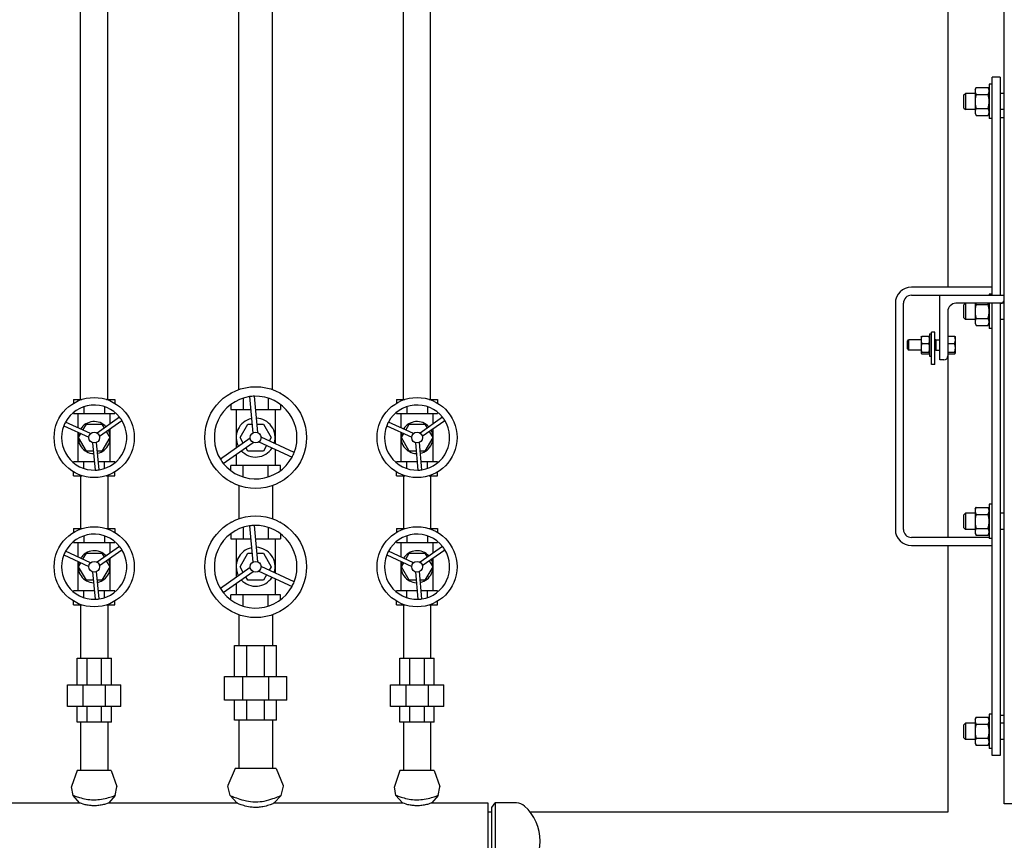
# Model space of a CAD drawing. Header units: inches. Extents: x 36 to 1719, y -84 to 1122.
# Tile 21 of 256: x 359 to 389, y 281 to 307. Entities that reach past the tile are written whole.
import ezdxf

# ---------------------------------------------------------------- set-up
doc = ezdxf.new("R2010")
doc.units = ezdxf.units.IN
doc.header["$LTSCALE"] = 48
doc.header["$MEASUREMENT"] = 0
doc.layers.add('Visible (ANSI)', color=7, linetype='Continuous', lineweight=30)

msp = doc.modelspace()

# ---------------------------------------------------------------- linework, layer by layer
at = {"layer": 'Visible (ANSI)'}
for p, q in [((389.3504, 282.48377), (389.3504, 345.23377)), ((366.6879, 295.31239), (366.6879, 326.29752)), ((370.7429, 295.00877), (370.7429, 326.37377)), ((371.5829, 295.00877), (371.5829, 326.37377)), ((365.6379, 295.31239), (365.6379, 325.41388)), ((361.5829, 295.00877), (361.5829, 324.31998)), ((360.7429, 295.00877), (360.7429, 324.0366)), ((387.6004, 310.35377), (387.6004, 298.48377)), ((389.2254, 304.98377), (388.9754, 304.98377)), ((388.9754, 298.23377), (388.9754, 304.98377)), ((389.2254, 304.98377), (389.2254, 298.23377)), ((388.4436, 304.60877), (388.4771, 304.66679)), ((388.4771, 304.66679), (388.84811, 304.66679)), ((388.8816, 304.60877), (388.84811, 304.66679)), ((388.9754, 304.76502), (388.8816, 304.76502)), ((388.8816, 304.76502), (388.8816, 303.70252)), ((388.1004, 304.43658), (388.14618, 304.48377)), ((388.1004, 304.03096), (388.1004, 304.43658)), ((388.4436, 304.48377), (388.14618, 304.48377)), ((388.14618, 304.48377), (388.14618, 303.98377)), ((388.4436, 304.60877), (388.4436, 304.55853)), ((388.4436, 304.55853), (388.4436, 304.23377)), ((388.4771, 304.45028), (388.84811, 304.45028)), ((389.3504, 304.48377), (389.2254, 304.48377)), ((388.4436, 304.23377), (388.4436, 303.90901)), ((388.1004, 304.03096), (388.14618, 303.98377)), ((388.4436, 303.98377), (388.14618, 303.98377)), ((388.4436, 303.90901), (388.4436, 303.85877)), ((388.4436, 303.85877), (388.4771, 303.80076)), ((388.4771, 304.01727), (388.84811, 304.01727)), ((388.4771, 303.80076), (388.84811, 303.80076)), ((388.8816, 303.85877), (388.84811, 303.80076)), ((389.3504, 303.98377), (389.2254, 303.98377)), ((389.2254, 303.73377), (389.3504, 303.73377)), ((388.9754, 303.70252), (388.8816, 303.70252)), ((388.9754, 298.48377), (386.4754, 298.48377)), ((388.9754, 298.26502), (388.8816, 298.26502)), ((388.8816, 298.26502), (388.8816, 298.23377)), ((385.9754, 297.98377), (385.9754, 290.98377)), ((386.2254, 290.98377), (386.2254, 297.98377)), ((386.4754, 298.23377), (387.3504, 298.23377)), ((387.3504, 296.23377), (387.3504, 298.23377)), ((387.3504, 298.23377), (389.3504, 298.23377)), ((389.2304, 297.98377), (387.8504, 297.98377)), ((388.1004, 297.93658), (388.14618, 297.98377)), ((388.1004, 297.53096), (388.1004, 297.93658)), ((388.14618, 297.98377), (388.14618, 297.48377)), ((388.4436, 297.98377), (388.4436, 297.73377)), ((388.4771, 297.95028), (388.84811, 297.95028)), ((388.8816, 297.98377), (388.8816, 297.20252)), ((388.9754, 283.98377), (388.9754, 297.98377)), ((389.2254, 297.98377), (389.2254, 283.98377)), ((389.3504, 297.98377), (389.2304, 297.98377)), ((387.6004, 297.73377), (387.6004, 296.35377)), ((388.4436, 297.73377), (388.4436, 297.40901)), ((388.1004, 297.53096), (388.14618, 297.48377)), ((388.4436, 297.48377), (388.14618, 297.48377)), ((388.4436, 297.40901), (388.4436, 297.35877)), ((388.4436, 297.35877), (388.4771, 297.30076)), ((388.4771, 297.51727), (388.84811, 297.51727)), ((388.8816, 297.35877), (388.84811, 297.30076)), ((389.3504, 297.48377), (389.2254, 297.48377)), ((387.0379, 297.03752), (387.1004, 297.03752)), ((387.0379, 297.03752), (387.0379, 296.35002)), ((387.2004, 297.08873), (387.1004, 297.08873)), ((387.1004, 296.08873), (387.1004, 297.08873)), ((387.2004, 296.08873), (387.2004, 297.08873)), ((388.4771, 297.30076), (388.84811, 297.30076)), ((388.9754, 297.20252), (388.8816, 297.20252)), ((386.3504, 296.81594), (386.38346, 296.85002)), ((386.3504, 296.5716), (386.3504, 296.81594)), ((386.7719, 296.85002), (386.38346, 296.85002)), ((386.38346, 296.85002), (386.38346, 296.53752)), ((386.7719, 296.94377), (386.77364, 296.94677)), ((386.7719, 296.94377), (386.7719, 296.85053)), ((386.7719, 296.85053), (386.7719, 296.60349)), ((386.79423, 296.96297), (387.01558, 296.96297)), ((386.79423, 296.73809), (387.01558, 296.73809)), ((387.0379, 296.94377), (387.03617, 296.94677)), ((387.2254, 296.85002), (387.2004, 296.85002)), ((387.2254, 296.85002), (387.3504, 296.8552)), ((387.2254, 296.85002), (387.2254, 296.53752)), ((387.6004, 296.96297), (387.81308, 296.96297)), ((387.6004, 296.73809), (387.81308, 296.73809)), ((387.8354, 296.94377), (387.83367, 296.94677)), ((387.8354, 296.85053), (387.8354, 296.94377)), ((387.8354, 296.60349), (387.8354, 296.85053)), ((386.3504, 296.5716), (386.38346, 296.53752)), ((386.7719, 296.53752), (386.38346, 296.53752)), ((386.7719, 296.60349), (386.7719, 296.44674)), ((386.7719, 296.44674), (386.7719, 296.44377)), ((386.7719, 296.44377), (386.77364, 296.44077)), ((386.79423, 296.46889), (387.01558, 296.46889)), ((386.79423, 296.42458), (387.01558, 296.42458)), ((387.0379, 296.44377), (387.03617, 296.44077)), ((387.2254, 296.53752), (387.2004, 296.53752)), ((387.2254, 296.53752), (387.3504, 296.53235)), ((387.6004, 296.46889), (387.81308, 296.46889)), ((387.6004, 296.42458), (387.81308, 296.42458)), ((387.8354, 296.44377), (387.83367, 296.44077)), ((387.8354, 296.44674), (387.8354, 296.60349)), ((387.8354, 296.44377), (387.8354, 296.44674)), ((387.0379, 296.35002), (387.1004, 296.35002)), ((387.4804, 296.23377), (387.3504, 296.23377)), ((387.6004, 296.35377), (387.6004, 290.73377)), ((387.2004, 296.08873), (387.1004, 296.08873)), ((365.39007, 295.20562), (365.39007, 295.1998)), ((365.40051, 295.20562), (365.39007, 295.20562)), ((366.93574, 295.20562), (366.9253, 295.20562)), ((366.93574, 295.20562), (366.93574, 295.1998)), ((360.52646, 295.00877), (360.52646, 294.89206)), ((360.52646, 295.00877), (360.78477, 295.00877)), ((361.54104, 295.00877), (361.79935, 295.00877)), ((361.79935, 295.00877), (361.79935, 294.89206)), ((365.77649, 295.04894), (365.77649, 294.69381)), ((365.97042, 295.09407), (366.07131, 293.96769)), ((366.22816, 293.98174), (366.12727, 295.10812)), ((366.54932, 295.04894), (366.54932, 294.69381)), ((370.52646, 295.00877), (370.52646, 294.89206)), ((370.52646, 295.00877), (370.78477, 295.00877)), ((371.54104, 295.00877), (371.79935, 295.00877)), ((371.79935, 295.00877), (371.79935, 294.89206)), ((360.52646, 294.61029), (360.52646, 294.5757)), ((360.84468, 294.7849), (360.84468, 294.5757)), ((361.48113, 294.7849), (361.48113, 294.5757)), ((361.79935, 294.61029), (361.79935, 294.5757)), ((365.39007, 294.84921), (365.39007, 294.69381)), ((365.39007, 294.69381), (365.77649, 294.69381)), ((365.56054, 294.69381), (365.56054, 293.5003)), ((365.77649, 294.69381), (366.00627, 294.69381)), ((366.16438, 294.69381), (366.54932, 294.69381)), ((366.54932, 294.69381), (366.93574, 294.69381)), ((366.76527, 294.69381), (366.76527, 293.63509)), ((366.93574, 294.84921), (366.93574, 294.69381)), ((370.52646, 294.61029), (370.52646, 294.5757)), ((370.84468, 294.7849), (370.84468, 294.5757)), ((371.48113, 294.7849), (371.48113, 294.5757)), ((371.79935, 294.61029), (371.79935, 294.5757)), ((361.04801, 293.94931), (360.27562, 294.30755)), ((360.52646, 294.5757), (360.84468, 294.5757)), ((360.66684, 294.1261), (360.66684, 294.5757)), ((360.84468, 294.5757), (361.48113, 294.5757)), ((361.95079, 294.45759), (361.25435, 293.96779)), ((361.32569, 293.86635), (362.02213, 294.35615)), ((361.48113, 294.5757), (361.79935, 294.5757)), ((361.65897, 294.25235), (361.65897, 294.5757)), ((371.04801, 293.94931), (370.27562, 294.30755)), ((370.52646, 294.5757), (370.84468, 294.5757)), ((370.66684, 294.1261), (370.66684, 294.5757)), ((370.84468, 294.5757), (371.48113, 294.5757)), ((371.95079, 294.45759), (371.25435, 293.96779)), ((371.32569, 293.86635), (372.02213, 294.35615)), ((371.48113, 294.5757), (371.79935, 294.5757)), ((371.65897, 294.25235), (371.65897, 294.5757)), ((360.22344, 294.19504), (360.99583, 293.83681)), ((360.66684, 293.07964), (360.66684, 293.98939)), ((360.81303, 294.05829), (360.92139, 294.24598)), ((360.92139, 294.24598), (361.40441, 294.24598)), ((361.40441, 294.24598), (361.47531, 294.12319)), ((361.53756, 294.01536), (361.64592, 293.82767)), ((361.65897, 293.07964), (361.65897, 294.10074)), ((365.67988, 293.82767), (365.92139, 294.24598)), ((365.92139, 294.24598), (366.04638, 294.24598)), ((366.20449, 294.24598), (366.40441, 294.24598)), ((366.40441, 294.24598), (366.64592, 293.82767)), ((370.22344, 294.19504), (370.99583, 293.83681)), ((370.66684, 293.07964), (370.66684, 293.98939)), ((370.81303, 294.05829), (370.92139, 294.24598)), ((370.92139, 294.24598), (371.40441, 294.24598)), ((371.40441, 294.24598), (371.47531, 294.12319)), ((371.53756, 294.01536), (371.64592, 293.82767)), ((371.65897, 293.07964), (371.65897, 294.10074)), ((360.67988, 293.82767), (360.75078, 293.95046)), ((360.92139, 293.40936), (360.67988, 293.82767)), ((361.11501, 293.66735), (361.19096, 292.81932)), ((361.31448, 292.83038), (361.23853, 293.67841)), ((361.64592, 293.82767), (361.40441, 293.40936)), ((365.99684, 293.80715), (365.07182, 293.15659)), ((365.16241, 293.02778), (366.08744, 293.67833)), ((365.77985, 293.65453), (365.67988, 293.82767)), ((366.26371, 293.69412), (367.28962, 293.2183)), ((367.35588, 293.36117), (366.32997, 293.83698)), ((366.64592, 293.82767), (366.58343, 293.71943)), ((370.67988, 293.82767), (370.75078, 293.95046)), ((370.92139, 293.40936), (370.67988, 293.82767)), ((371.11501, 293.66735), (371.19096, 292.81932)), ((371.31448, 292.83038), (371.23853, 293.67841)), ((371.64592, 293.82767), (371.40441, 293.40936)), ((361.13811, 293.40936), (360.92139, 293.40936)), ((361.40441, 293.40936), (361.26263, 293.40936)), ((365.92139, 293.40936), (365.8589, 293.51761)), ((366.40441, 293.40936), (365.92139, 293.40936)), ((366.50437, 293.5825), (366.40441, 293.40936)), ((366.76527, 293.4615), (366.76527, 292.96153)), ((371.13811, 293.40936), (370.92139, 293.40936)), ((371.40441, 293.40936), (371.26263, 293.40936)), ((360.52646, 293.04505), (360.52646, 293.07964)), ((360.84468, 293.07964), (360.52646, 293.07964)), ((361.16765, 293.07964), (360.84468, 293.07964)), ((360.84468, 292.87044), (360.84468, 293.07964)), ((361.48113, 293.07964), (361.29216, 293.07964)), ((361.48113, 292.87044), (361.48113, 293.07964)), ((361.79935, 293.07964), (361.48113, 293.07964)), ((361.79935, 293.04505), (361.79935, 293.07964)), ((365.56054, 293.30777), (365.56054, 292.96153)), ((370.52646, 293.04505), (370.52646, 293.07964)), ((370.84468, 293.07964), (370.52646, 293.07964)), ((371.16765, 293.07964), (370.84468, 293.07964)), ((370.84468, 292.87044), (370.84468, 293.07964)), ((371.48113, 293.07964), (371.29216, 293.07964)), ((371.48113, 292.87044), (371.48113, 293.07964)), ((371.79935, 293.07964), (371.48113, 293.07964)), ((371.79935, 293.04505), (371.79935, 293.07964)), ((360.52646, 292.64657), (360.52646, 292.76328)), ((361.79935, 292.64657), (361.79935, 292.76328)), ((365.39007, 292.80613), (365.39007, 292.96153)), ((365.77649, 292.96153), (365.39007, 292.96153)), ((365.77649, 292.6064), (365.77649, 292.96153)), ((366.54932, 292.96153), (365.77649, 292.96153)), ((366.54932, 292.6064), (366.54932, 292.96153)), ((366.93574, 292.96153), (366.54932, 292.96153)), ((366.93574, 292.80613), (366.93574, 292.96153)), ((370.52646, 292.64657), (370.52646, 292.76328)), ((371.79935, 292.64657), (371.79935, 292.76328)), ((360.52646, 292.64657), (360.78477, 292.64657)), ((360.7429, 292.64657), (360.7429, 291.00877)), ((361.54104, 292.64657), (361.79935, 292.64657)), ((361.5829, 292.64657), (361.5829, 291.00877)), ((365.39007, 292.44972), (365.39007, 292.45554)), ((365.40051, 292.44972), (365.39007, 292.44972)), ((366.93574, 292.44972), (366.9253, 292.44972)), ((366.93574, 292.44972), (366.93574, 292.45554)), ((370.52646, 292.64657), (370.78477, 292.64657)), ((370.7429, 292.64657), (370.7429, 291.00877)), ((371.54104, 292.64657), (371.79935, 292.64657)), ((371.5829, 292.64657), (371.5829, 291.00877)), ((365.6379, 292.34295), (365.6379, 291.31239)), ((366.6879, 292.34295), (366.6879, 291.31239)), ((388.4436, 291.60877), (388.4771, 291.66679)), ((388.4436, 291.60877), (388.4436, 291.55853)), ((388.4436, 291.55853), (388.4436, 291.23377)), ((388.4771, 291.66679), (388.84811, 291.66679)), ((388.8816, 291.60877), (388.84811, 291.66679)), ((388.9754, 291.76502), (388.8816, 291.76502)), ((388.8816, 291.76502), (388.8816, 290.70252)), ((388.1004, 291.43658), (388.14618, 291.48377)), ((388.1004, 291.03096), (388.1004, 291.43658)), ((388.4436, 291.48377), (388.14618, 291.48377)), ((388.14618, 291.48377), (388.14618, 290.98377)), ((388.4436, 291.23377), (388.4436, 290.90901)), ((388.4771, 291.45028), (388.84811, 291.45028)), ((389.3504, 291.48377), (389.2254, 291.48377)), ((360.52646, 291.00877), (360.52646, 290.89206)), ((360.52646, 291.00877), (360.78477, 291.00877)), ((361.54104, 291.00877), (361.79935, 291.00877)), ((361.79935, 291.00877), (361.79935, 290.89206)), ((365.39007, 291.20562), (365.39007, 291.1998)), ((365.40051, 291.20562), (365.39007, 291.20562)), ((365.77649, 291.04894), (365.77649, 290.69381)), ((365.97042, 291.09407), (366.07131, 289.96769)), ((366.22816, 289.98174), (366.12727, 291.10812)), ((366.54932, 291.04894), (366.54932, 290.69381)), ((366.93574, 291.20562), (366.9253, 291.20562)), ((366.93574, 291.20562), (366.93574, 291.1998)), ((370.52646, 291.00877), (370.52646, 290.89206)), ((370.52646, 291.00877), (370.78477, 291.00877)), ((371.54104, 291.00877), (371.79935, 291.00877)), ((371.79935, 291.00877), (371.79935, 290.89206)), ((388.1004, 291.03096), (388.14618, 290.98377)), ((388.4436, 290.98377), (388.14618, 290.98377)), ((388.4771, 291.01727), (388.84811, 291.01727)), ((389.3504, 290.98377), (389.2254, 290.98377)), ((360.84468, 290.7849), (360.84468, 290.5757)), ((361.48113, 290.7849), (361.48113, 290.5757)), ((365.39007, 290.84921), (365.39007, 290.69381)), ((365.39007, 290.69381), (365.77649, 290.69381)), ((365.56054, 290.69381), (365.56054, 289.5003)), ((365.77649, 290.69381), (366.00627, 290.69381)), ((366.16438, 290.69381), (366.54932, 290.69381)), ((366.54932, 290.69381), (366.93574, 290.69381)), ((366.76527, 290.69381), (366.76527, 289.63509)), ((366.93574, 290.84921), (366.93574, 290.69381)), ((370.84468, 290.7849), (370.84468, 290.5757)), ((371.48113, 290.7849), (371.48113, 290.5757)), ((388.8816, 290.73377), (386.4754, 290.73377)), ((388.4436, 290.90901), (388.4436, 290.85877)), ((388.4436, 290.85877), (388.4771, 290.80076)), ((388.4771, 290.80076), (388.84811, 290.80076)), ((388.8816, 290.85877), (388.84811, 290.80076)), ((388.9754, 290.70252), (388.8816, 290.70252)), ((360.52646, 290.61029), (360.52646, 290.5757)), ((360.52646, 290.5757), (360.84468, 290.5757)), ((360.66684, 290.1261), (360.66684, 290.5757)), ((360.84468, 290.5757), (361.48113, 290.5757)), ((361.95079, 290.45759), (361.25435, 289.96779)), ((361.32569, 289.86635), (362.02213, 290.35615)), ((361.48113, 290.5757), (361.79935, 290.5757)), ((361.65897, 290.25235), (361.65897, 290.5757)), ((361.79935, 290.61029), (361.79935, 290.5757)), ((370.52646, 290.61029), (370.52646, 290.5757)), ((370.52646, 290.5757), (370.84468, 290.5757)), ((370.66684, 290.1261), (370.66684, 290.5757)), ((370.84468, 290.5757), (371.48113, 290.5757)), ((371.95079, 290.45759), (371.25435, 289.96779)), ((371.32569, 289.86635), (372.02213, 290.35615)), ((371.48113, 290.5757), (371.79935, 290.5757)), ((371.65897, 290.25235), (371.65897, 290.5757)), ((371.79935, 290.61029), (371.79935, 290.5757)), ((386.4754, 290.48377), (388.9754, 290.48377)), ((387.6004, 290.48377), (387.6004, 282.23377)), ((360.22344, 290.19504), (360.99583, 289.83681)), ((361.04801, 289.94931), (360.27562, 290.30755)), ((360.81303, 290.05829), (360.92139, 290.24598)), ((360.92139, 290.24598), (361.40441, 290.24598)), ((361.40441, 290.24598), (361.47531, 290.12319)), ((361.53756, 290.01536), (361.64592, 289.82767)), ((361.65897, 289.07964), (361.65897, 290.10074)), ((365.67988, 289.82767), (365.92139, 290.24598)), ((365.92139, 290.24598), (366.04638, 290.24598)), ((366.20449, 290.24598), (366.40441, 290.24598)), ((366.40441, 290.24598), (366.64592, 289.82767)), ((370.22344, 290.19504), (370.99583, 289.83681)), ((371.04801, 289.94931), (370.27562, 290.30755)), ((370.81303, 290.05829), (370.92139, 290.24598)), ((370.92139, 290.24598), (371.40441, 290.24598)), ((371.40441, 290.24598), (371.47531, 290.12319)), ((371.53756, 290.01536), (371.64592, 289.82767)), ((371.65897, 289.07964), (371.65897, 290.10074)), ((360.66684, 289.07964), (360.66684, 289.98939)), ((360.67988, 289.82767), (360.75078, 289.95046)), ((360.92139, 289.40936), (360.67988, 289.82767)), ((361.64592, 289.82767), (361.40441, 289.40936)), ((365.99684, 289.80715), (365.07182, 289.15659)), ((365.77985, 289.65453), (365.67988, 289.82767)), ((367.35588, 289.36117), (366.32997, 289.83698)), ((366.64592, 289.82767), (366.58343, 289.71943)), ((370.66684, 289.07964), (370.66684, 289.98939)), ((370.67988, 289.82767), (370.75078, 289.95046)), ((370.92139, 289.40936), (370.67988, 289.82767)), ((371.64592, 289.82767), (371.40441, 289.40936)), ((361.13811, 289.40936), (360.92139, 289.40936)), ((361.11501, 289.66735), (361.19096, 288.81932)), ((361.31448, 288.83038), (361.23853, 289.67841)), ((361.40441, 289.40936), (361.26263, 289.40936)), ((365.16241, 289.02778), (366.08744, 289.67833)), ((365.92139, 289.40936), (365.8589, 289.51761)), ((366.40441, 289.40936), (365.92139, 289.40936)), ((366.26371, 289.69412), (367.28962, 289.2183)), ((366.50437, 289.5825), (366.40441, 289.40936)), ((366.76527, 289.4615), (366.76527, 288.96153)), ((371.13811, 289.40936), (370.92139, 289.40936)), ((371.11501, 289.66735), (371.19096, 288.81932)), ((371.31448, 288.83038), (371.23853, 289.67841)), ((371.40441, 289.40936), (371.26263, 289.40936)), ((365.56054, 289.30777), (365.56054, 288.96153)), ((360.52646, 289.04505), (360.52646, 289.07964)), ((360.84468, 289.07964), (360.52646, 289.07964)), ((361.16765, 289.07964), (360.84468, 289.07964)), ((360.84468, 288.87044), (360.84468, 289.07964)), ((361.48113, 289.07964), (361.29216, 289.07964)), ((361.48113, 288.87044), (361.48113, 289.07964)), ((361.79935, 289.07964), (361.48113, 289.07964)), ((361.79935, 289.04505), (361.79935, 289.07964)), ((365.39007, 288.80613), (365.39007, 288.96153)), ((365.77649, 288.96153), (365.39007, 288.96153)), ((365.77649, 288.6064), (365.77649, 288.96153)), ((366.54932, 288.96153), (365.77649, 288.96153)), ((366.54932, 288.6064), (366.54932, 288.96153)), ((366.93574, 288.96153), (366.54932, 288.96153)), ((366.93574, 288.80613), (366.93574, 288.96153)), ((370.52646, 289.04505), (370.52646, 289.07964)), ((370.84468, 289.07964), (370.52646, 289.07964)), ((371.16765, 289.07964), (370.84468, 289.07964)), ((370.84468, 288.87044), (370.84468, 289.07964)), ((371.48113, 289.07964), (371.29216, 289.07964)), ((371.48113, 288.87044), (371.48113, 289.07964)), ((371.79935, 289.07964), (371.48113, 289.07964)), ((371.79935, 289.04505), (371.79935, 289.07964)), ((360.52646, 288.64657), (360.52646, 288.76328)), ((360.52646, 288.64657), (360.78477, 288.64657)), ((360.7429, 288.64657), (360.7429, 287.00139)), ((361.54104, 288.64657), (361.79935, 288.64657)), ((361.5829, 288.64657), (361.5829, 287.00139)), ((361.79935, 288.64657), (361.79935, 288.76328)), ((370.52646, 288.64657), (370.52646, 288.76328)), ((370.52646, 288.64657), (370.78477, 288.64657)), ((370.7429, 288.64657), (370.7429, 287.00139)), ((371.54104, 288.64657), (371.79935, 288.64657)), ((371.5829, 288.64657), (371.5829, 287.00139)), ((371.79935, 288.64657), (371.79935, 288.76328)), ((365.39007, 288.44972), (365.39007, 288.45554)), ((365.40051, 288.44972), (365.39007, 288.44972)), ((365.6379, 288.34295), (365.6379, 287.39165)), ((366.6879, 288.34295), (366.6879, 287.39165)), ((366.93574, 288.44972), (366.9253, 288.44972)), ((366.93574, 288.44972), (366.93574, 288.45554)), ((365.5133, 287.39165), (365.89383, 287.39165)), ((365.5133, 286.42708), (365.5133, 287.39165)), ((365.89383, 286.42708), (365.89383, 287.39165)), ((365.89383, 287.39165), (366.43198, 287.39165)), ((366.43198, 287.39165), (366.81251, 287.39165)), ((366.43198, 287.39165), (366.43198, 286.42708)), ((366.81251, 286.42708), (366.81251, 287.39165)), ((360.63141, 287.00139), (360.94275, 287.00139)), ((360.63141, 286.17462), (360.63141, 287.00139)), ((360.94275, 286.17462), (360.94275, 287.00139)), ((360.94275, 287.00139), (361.38306, 287.00139)), ((361.38306, 287.00139), (361.6944, 287.00139)), ((361.38306, 287.00139), (361.38306, 286.17462)), ((361.6944, 286.17462), (361.6944, 287.00139)), ((370.63141, 287.00139), (370.94275, 287.00139)), ((370.63141, 286.17462), (370.63141, 287.00139)), ((370.94275, 286.17462), (370.94275, 287.00139)), ((370.94275, 287.00139), (371.38306, 287.00139)), ((371.38306, 287.00139), (371.6944, 287.00139)), ((371.38306, 287.00139), (371.38306, 286.17462)), ((371.6944, 286.17462), (371.6944, 287.00139)), ((365.19834, 286.42708), (365.76337, 286.42708)), ((365.19834, 285.69873), (365.19834, 286.42708)), ((365.76337, 286.42708), (366.56244, 286.42708)), ((365.76337, 285.69873), (365.76337, 286.42708)), ((366.56244, 286.42708), (367.12747, 286.42708)), ((366.56244, 286.42708), (366.56244, 285.69873)), ((367.12747, 285.69873), (367.12747, 286.42708)), ((360.33613, 286.17462), (360.82044, 286.17462)), ((360.33613, 285.50533), (360.33613, 286.17462)), ((360.82044, 286.17462), (361.50536, 286.17462)), ((360.82044, 285.50533), (360.82044, 286.17462)), ((361.50536, 286.17462), (361.98968, 286.17462)), ((361.50536, 286.17462), (361.50536, 285.50533)), ((361.98968, 285.50533), (361.98968, 286.17462)), ((370.33613, 286.17462), (370.82044, 286.17462)), ((370.33613, 285.50533), (370.33613, 286.17462)), ((370.82044, 286.17462), (371.50536, 286.17462)), ((370.82044, 285.50533), (370.82044, 286.17462)), ((371.50536, 286.17462), (371.98968, 286.17462)), ((371.50536, 286.17462), (371.50536, 285.50533)), ((371.98968, 285.50533), (371.98968, 286.17462)), ((360.82044, 285.50533), (360.33613, 285.50533)), ((360.63141, 285.01517), (360.63141, 285.50533)), ((361.50536, 285.50533), (360.82044, 285.50533)), ((360.94275, 285.01517), (360.94275, 285.50533)), ((361.38306, 285.50533), (361.38306, 285.01517)), ((361.98968, 285.50533), (361.50536, 285.50533)), ((361.6944, 285.01517), (361.6944, 285.50533)), ((365.76337, 285.69873), (365.19834, 285.69873)), ((365.5133, 285.07767), (365.5133, 285.69873)), ((366.56244, 285.69873), (365.76337, 285.69873)), ((365.89383, 285.07767), (365.89383, 285.69873)), ((366.43198, 285.69873), (366.43198, 285.07767)), ((367.12747, 285.69873), (366.56244, 285.69873)), ((366.81251, 285.07767), (366.81251, 285.69873)), ((370.82044, 285.50533), (370.33613, 285.50533)), ((370.63141, 285.01517), (370.63141, 285.50533)), ((371.50536, 285.50533), (370.82044, 285.50533)), ((370.94275, 285.01517), (370.94275, 285.50533)), ((371.38306, 285.50533), (371.38306, 285.01517)), ((371.98968, 285.50533), (371.50536, 285.50533)), ((371.6944, 285.01517), (371.6944, 285.50533)), ((388.4436, 285.10877), (388.4771, 285.16679)), ((388.4771, 285.16679), (388.84811, 285.16679)), ((388.8816, 285.10877), (388.84811, 285.16679)), ((388.9754, 285.26502), (388.8816, 285.26502)), ((388.8816, 285.26502), (388.8816, 284.20252)), ((389.2254, 285.23377), (389.3504, 285.23377)), ((360.94275, 285.01517), (360.63141, 285.01517)), ((360.7429, 285.01517), (360.7429, 283.51517)), ((361.38306, 285.01517), (360.94275, 285.01517)), ((361.6944, 285.01517), (361.38306, 285.01517)), ((361.5829, 285.01517), (361.5829, 283.51517)), ((365.89383, 285.07767), (365.5133, 285.07767)), ((365.6379, 285.07767), (365.6379, 283.57767)), ((366.43198, 285.07767), (365.89383, 285.07767)), ((366.81251, 285.07767), (366.43198, 285.07767)), ((366.6879, 285.07767), (366.6879, 283.57767)), ((370.94275, 285.01517), (370.63141, 285.01517)), ((370.7429, 285.01517), (370.7429, 283.51517)), ((371.38306, 285.01517), (370.94275, 285.01517)), ((371.6944, 285.01517), (371.38306, 285.01517)), ((371.5829, 285.01517), (371.5829, 283.51517)), ((388.1004, 284.93658), (388.14618, 284.98377)), ((388.1004, 284.53096), (388.1004, 284.93658)), ((388.4436, 284.98377), (388.14618, 284.98377)), ((388.14618, 284.98377), (388.14618, 284.48377)), ((388.4436, 285.10877), (388.4436, 285.05853)), ((388.4436, 285.05853), (388.4436, 284.73377)), ((388.4771, 284.95028), (388.84811, 284.95028)), ((389.3504, 284.98377), (389.2254, 284.98377)), ((388.1004, 284.53096), (388.14618, 284.48377)), ((388.4436, 284.73377), (388.4436, 284.40901)), ((388.4436, 284.48377), (388.14618, 284.48377)), ((388.4436, 284.40901), (388.4436, 284.35877)), ((388.4436, 284.35877), (388.4771, 284.30076)), ((388.4771, 284.51727), (388.84811, 284.51727)), ((388.4771, 284.30076), (388.84811, 284.30076)), ((388.8816, 284.35877), (388.84811, 284.30076)), ((389.3504, 284.48377), (389.2254, 284.48377)), ((388.9754, 284.20252), (388.8816, 284.20252)), ((389.2254, 283.98377), (388.9754, 283.98377)), ((360.6339, 283.51517), (360.46137, 283.0245)), ((361.6919, 283.51517), (360.6339, 283.51517)), ((361.6919, 283.51517), (361.86444, 283.0245)), ((365.5249, 283.57767), (365.30624, 283.05979)), ((366.8009, 283.57767), (365.5249, 283.57767)), ((366.8009, 283.57767), (367.01957, 283.05979)), ((370.6339, 283.51517), (370.46137, 283.0245)), ((371.6919, 283.51517), (370.6339, 283.51517)), ((371.6919, 283.51517), (371.86444, 283.0245)), ((360.50856, 282.75043), (360.46025, 283.01003)), ((361.81725, 282.75043), (361.86555, 283.01003)), ((365.37006, 282.74774), (365.30437, 283.03885)), ((366.95575, 282.74774), (367.02144, 283.03885)), ((370.50856, 282.75043), (370.46025, 283.01003)), ((371.81725, 282.75043), (371.86555, 283.01003)), ((360.70978, 282.51517), (360.50856, 282.75043)), ((361.81725, 282.75043), (361.61603, 282.51517)), ((365.58478, 282.51517), (365.37006, 282.74774)), ((366.95575, 282.74774), (366.74103, 282.51517)), ((370.70978, 282.51517), (370.50856, 282.75043)), ((371.81725, 282.75043), (371.61603, 282.51517)), ((356.61603, 282.51517), (360.70978, 282.51517)), ((361.61603, 282.51517), (365.58478, 282.51517)), ((366.74103, 282.51517), (370.70978, 282.51517)), ((371.61603, 282.51517), (373.3504, 282.51517)), ((373.3504, 282.51517), (373.3504, 280.14017)), ((373.4754, 282.37367), (373.5859, 282.51767)), ((373.5859, 282.51767), (373.5859, 280.13767)), ((374.24163, 282.51767), (373.5859, 282.51767)), ((389.6004, 282.48377), (389.3504, 282.48377)), ((373.4754, 282.23377), (373.3504, 282.23377)), ((373.4754, 280.28167), (373.4754, 282.37367)), ((387.6004, 282.23377), (374.66563, 282.23377))]:
    msp.add_line(p, q, dxfattribs=at)
for centre, radius in [((366.1629, 293.82767), 1.5748), ((361.1629, 293.82767), 1.24016), ((371.1629, 293.82767), 1.24016), ((361.1629, 293.82767), 0.16732), ((366.1629, 293.82767), 0.16732), ((371.1629, 293.82767), 0.16732), ((366.1629, 289.82767), 1.5748), ((361.1629, 289.82767), 1.24016), ((371.1629, 289.82767), 1.24016), ((361.1629, 289.82767), 0.16732), ((366.1629, 289.82767), 0.16732), ((371.1629, 289.82767), 0.16732)]:
    msp.add_circle(centre, radius, dxfattribs=at)
for centre, radius, start, end in [((386.4754, 297.98377), 0.5, 90, 180), ((386.4754, 297.98377), 0.25, 90, 180), ((387.8504, 297.73377), 0.25, 90, 180), ((389.2304, 298.10377), 0.12, 270, 0), ((387.4804, 296.35377), 0.12, 270, 0), ((366.1629, 293.82767), 1.28094, 98.642414, 211.593963), ((366.1629, 293.82767), 1.28094, 91.593963, 98.642414), ((366.1629, 293.82767), 1.28094, 338.642414, 91.593963), ((361.1629, 293.82767), 1.00874, 38.642414, 151.593963), ((371.1629, 293.82767), 1.00874, 38.642414, 151.593963), ((361.1629, 293.82767), 1.00874, 151.593963, 158.642414), ((361.1629, 293.82767), 0.49606, 42.298945, 147.937433), ((361.1629, 293.82767), 1.00874, 278.642414, 31.593963), ((361.1629, 293.82767), 1.00874, 31.593963, 38.642414), ((366.1629, 293.82767), 0.60236, 102.629329, 207.607049), ((366.1629, 293.82767), 0.60236, 342.629329, 87.607049), ((371.1629, 293.82767), 1.00874, 151.593963, 158.642414), ((371.1629, 293.82767), 0.49606, 42.298945, 147.937433), ((371.1629, 293.82767), 1.00874, 278.642414, 31.593963), ((371.1629, 293.82767), 1.00874, 31.593963, 38.642414), ((361.1629, 293.82767), 1.00874, 158.642414, 271.593963), ((361.1629, 293.82767), 0.49606, 162.298945, 267.937433), ((361.1629, 293.82767), 0.49606, 282.298945, 27.937433), ((371.1629, 293.82767), 1.00874, 158.642414, 271.593963), ((371.1629, 293.82767), 0.49606, 162.298945, 267.937433), ((371.1629, 293.82767), 0.49606, 282.298945, 27.937433), ((366.1629, 293.82767), 0.60236, 222.629329, 327.607049), ((366.1629, 293.82767), 1.28094, 211.593963, 218.642414), ((366.1629, 293.82767), 1.28094, 218.642414, 331.593963), ((366.1629, 293.82767), 1.28094, 331.593963, 338.642414), ((361.1629, 293.82767), 1.00874, 271.593963, 278.642414), ((371.1629, 293.82767), 1.00874, 271.593963, 278.642414), ((366.1629, 289.82767), 1.28094, 98.642414, 211.593963), ((366.1629, 289.82767), 1.28094, 91.593963, 98.642414), ((366.1629, 289.82767), 1.28094, 338.642414, 91.593963), ((386.4754, 290.98377), 0.5, 180, 270), ((386.4754, 290.98377), 0.25, 180, 270), ((361.1629, 289.82767), 1.00874, 38.642414, 151.593963), ((371.1629, 289.82767), 1.00874, 38.642414, 151.593963), ((361.1629, 289.82767), 0.49606, 42.298945, 147.937433), ((361.1629, 289.82767), 1.00874, 278.642414, 31.593963), ((361.1629, 289.82767), 1.00874, 31.593963, 38.642414), ((366.1629, 289.82767), 0.60236, 102.629329, 207.607049), ((366.1629, 289.82767), 0.60236, 342.629329, 87.607049), ((371.1629, 289.82767), 0.49606, 42.298945, 147.937433), ((371.1629, 289.82767), 1.00874, 278.642414, 31.593963), ((371.1629, 289.82767), 1.00874, 31.593963, 38.642414), ((361.1629, 289.82767), 1.00874, 158.642414, 271.593963), ((361.1629, 289.82767), 1.00874, 151.593963, 158.642414), ((361.1629, 289.82767), 0.49606, 282.298945, 27.937433), ((371.1629, 289.82767), 1.00874, 158.642414, 271.593963), ((371.1629, 289.82767), 1.00874, 151.593963, 158.642414), ((371.1629, 289.82767), 0.49606, 282.298945, 27.937433), ((361.1629, 289.82767), 0.49606, 162.298945, 267.937433), ((371.1629, 289.82767), 0.49606, 162.298945, 267.937433), ((366.1629, 289.82767), 0.60236, 222.629329, 327.607049), ((366.1629, 289.82767), 1.28094, 211.593963, 218.642414), ((366.1629, 289.82767), 1.28094, 218.642414, 331.593963), ((366.1629, 289.82767), 1.28094, 331.593963, 338.642414), ((361.1629, 289.82767), 1.00874, 271.593963, 278.642414), ((371.1629, 289.82767), 1.00874, 271.593963, 278.642414), ((360.4879, 283.01517), 0.02812, 160.626996, 190.540932), ((361.8379, 283.01517), 0.02812, 349.459068, 19.373004), ((365.3379, 283.04642), 0.03437, 157.108707, 192.715091), ((366.9879, 283.04642), 0.03437, 347.284909, 22.891293), ((370.4879, 283.01517), 0.02812, 160.626996, 190.540932), ((371.8379, 283.01517), 0.02812, 349.459068, 19.373004), ((374.24163, 282.14267), 0.375, 47.518967, 90), ((373.49532, 281.32767), 1.48008, 312.481033, 47.518967)]:
    msp.add_arc(centre, radius, start, end, dxfattribs=at)
for points, weights in [([(388.4771, 304.66679), (388.4436, 304.60877), (388.4436, 304.55853)], [1, 1.0379548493, 1]), ([(388.8816, 304.55853), (388.8816, 304.60877), (388.84811, 304.66679)], [1, 1.0379548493, 1]), ([(388.4436, 304.55853), (388.4436, 304.50829), (388.4771, 304.45028)], [1, 1.0379548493, 1]), ([(388.4771, 304.45028), (388.4436, 304.33425), (388.4436, 304.23377)], [1, 1.0379548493, 1]), ([(388.84811, 304.45028), (388.8816, 304.50829), (388.8816, 304.55853)], [1, 1.0379548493, 1]), ([(388.8816, 304.23377), (388.8816, 304.33425), (388.84811, 304.45028)], [1, 1.0379548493, 1]), ([(388.4436, 304.23377), (388.4436, 304.13329), (388.4771, 304.01727)], [1, 1.0379548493, 1]), ([(388.84811, 304.01727), (388.8816, 304.13329), (388.8816, 304.23377)], [1, 1.0379548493, 1]), ([(388.4771, 304.01727), (388.4436, 303.95925), (388.4436, 303.90901)], [1, 1.0379548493, 1]), ([(388.4436, 303.90901), (388.4436, 303.85877), (388.4771, 303.80076)], [1, 1.0379548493, 1]), ([(388.8816, 303.90901), (388.8816, 303.95925), (388.84811, 304.01727)], [1, 1.0379548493, 1]), ([(388.84811, 303.80076), (388.8816, 303.85877), (388.8816, 303.90901)], [1, 1.0379548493, 1]), ([(388.4771, 297.95028), (388.4436, 297.83425), (388.4436, 297.73377)], [1, 1.0379548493, 1]), ([(388.46018, 297.98377), (388.46709, 297.96761), (388.4771, 297.95028)], [1.01566285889, 1.01104635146, 1]), ([(388.84811, 297.95028), (388.85812, 297.96761), (388.86503, 297.98377)], [1, 1.01104635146, 1.01566285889]), ([(388.8816, 297.73377), (388.8816, 297.83425), (388.84811, 297.95028)], [1, 1.0379548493, 1]), ([(388.4436, 297.73377), (388.4436, 297.63329), (388.4771, 297.51727)], [1, 1.0379548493, 1]), ([(388.84811, 297.51727), (388.8816, 297.63329), (388.8816, 297.73377)], [1, 1.0379548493, 1]), ([(388.4771, 297.51727), (388.4436, 297.45925), (388.4436, 297.40901)], [1, 1.0379548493, 1]), ([(388.4436, 297.40901), (388.4436, 297.35877), (388.4771, 297.30076)], [1, 1.0379548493, 1]), ([(388.8816, 297.40901), (388.8816, 297.45925), (388.84811, 297.51727)], [1, 1.0379548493, 1]), ([(388.84811, 297.30076), (388.8816, 297.35877), (388.8816, 297.40901)], [1, 1.0379548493, 1]), ([(386.79423, 296.96297), (386.7719, 296.90271), (386.7719, 296.85053)], [1, 1.0379548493, 1]), ([(386.7719, 296.85053), (386.7719, 296.79834), (386.79423, 296.73809)], [1, 1.0379548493, 1]), ([(386.79423, 296.73809), (386.7719, 296.66596), (386.7719, 296.60349)], [1, 1.0379548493, 1]), ([(386.77364, 296.94677), (386.778, 296.95434), (386.79423, 296.96297)], [1.01532260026, 1.02730563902, 1]), ([(387.0379, 296.85053), (387.0379, 296.90271), (387.01558, 296.96297)], [1, 1.0379548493, 1]), ([(387.01558, 296.96297), (387.03181, 296.95434), (387.03617, 296.94677)], [1, 1.02730563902, 1.01532260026]), ([(387.01558, 296.73809), (387.0379, 296.79834), (387.0379, 296.85053)], [1, 1.0379548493, 1]), ([(387.0379, 296.60349), (387.0379, 296.66596), (387.01558, 296.73809)], [1, 1.0379548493, 1]), ([(387.81308, 296.96297), (387.82931, 296.95434), (387.83367, 296.94677)], [1, 1.02730563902, 1.01532260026]), ([(387.8354, 296.85053), (387.8354, 296.90271), (387.81308, 296.96297)], [1, 1.0379548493, 1]), ([(387.81308, 296.73809), (387.8354, 296.79834), (387.8354, 296.85053)], [1, 1.0379548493, 1]), ([(387.8354, 296.60349), (387.8354, 296.66596), (387.81308, 296.73809)], [1, 1.0379548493, 1]), ([(386.7719, 296.60349), (386.7719, 296.54102), (386.79423, 296.46889)], [1, 1.0379548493, 1]), ([(386.79423, 296.46889), (386.7719, 296.45702), (386.7719, 296.44674)], [1, 1.0379548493, 1]), ([(386.7719, 296.44674), (386.7719, 296.43645), (386.79423, 296.42458)], [1, 1.0379548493, 1]), ([(387.01558, 296.46889), (387.0379, 296.54102), (387.0379, 296.60349)], [1, 1.0379548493, 1]), ([(387.0379, 296.44674), (387.0379, 296.45702), (387.01558, 296.46889)], [1, 1.0379548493, 1]), ([(387.01558, 296.42458), (387.0379, 296.43645), (387.0379, 296.44674)], [1, 1.0379548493, 1]), ([(387.81308, 296.46889), (387.8354, 296.54102), (387.8354, 296.60349)], [1, 1.0379548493, 1]), ([(387.8354, 296.44674), (387.8354, 296.45702), (387.81308, 296.46889)], [1, 1.0379548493, 1]), ([(387.81308, 296.42458), (387.8354, 296.43645), (387.8354, 296.44674)], [1, 1.0379548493, 1]), ([(388.4771, 291.66679), (388.4436, 291.60877), (388.4436, 291.55853)], [1, 1.0379548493, 1]), ([(388.4436, 291.55853), (388.4436, 291.50829), (388.4771, 291.45028)], [1, 1.0379548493, 1]), ([(388.8816, 291.55853), (388.8816, 291.60877), (388.84811, 291.66679)], [1, 1.0379548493, 1]), ([(388.84811, 291.45028), (388.8816, 291.50829), (388.8816, 291.55853)], [1, 1.0379548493, 1]), ([(388.4771, 291.45028), (388.4436, 291.33425), (388.4436, 291.23377)], [1, 1.0379548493, 1]), ([(388.4436, 291.23377), (388.4436, 291.13329), (388.4771, 291.01727)], [1, 1.0379548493, 1]), ([(388.8816, 291.23377), (388.8816, 291.33425), (388.84811, 291.45028)], [1, 1.0379548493, 1]), ([(388.84811, 291.01727), (388.8816, 291.13329), (388.8816, 291.23377)], [1, 1.0379548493, 1]), ([(388.4771, 291.01727), (388.4436, 290.95925), (388.4436, 290.90901)], [1, 1.0379548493, 1]), ([(388.8816, 290.90901), (388.8816, 290.95925), (388.84811, 291.01727)], [1, 1.0379548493, 1]), ([(388.4436, 290.90901), (388.4436, 290.85877), (388.4771, 290.80076)], [1, 1.0379548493, 1]), ([(388.84811, 290.80076), (388.8816, 290.85877), (388.8816, 290.90901)], [1, 1.0379548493, 1]), ([(388.4771, 285.16679), (388.4436, 285.10877), (388.4436, 285.05853)], [1, 1.0379548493, 1]), ([(388.8816, 285.05853), (388.8816, 285.10877), (388.84811, 285.16679)], [1, 1.0379548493, 1]), ([(388.4436, 285.05853), (388.4436, 285.00829), (388.4771, 284.95028)], [1, 1.0379548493, 1]), ([(388.4771, 284.95028), (388.4436, 284.83425), (388.4436, 284.73377)], [1, 1.0379548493, 1]), ([(388.84811, 284.95028), (388.8816, 285.00829), (388.8816, 285.05853)], [1, 1.0379548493, 1]), ([(388.8816, 284.73377), (388.8816, 284.83425), (388.84811, 284.95028)], [1, 1.0379548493, 1]), ([(388.4436, 284.73377), (388.4436, 284.63329), (388.4771, 284.51727)], [1, 1.0379548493, 1]), ([(388.84811, 284.51727), (388.8816, 284.63329), (388.8816, 284.73377)], [1, 1.0379548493, 1]), ([(388.4771, 284.51727), (388.4436, 284.45925), (388.4436, 284.40901)], [1, 1.0379548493, 1]), ([(388.4436, 284.40901), (388.4436, 284.35877), (388.4771, 284.30076)], [1, 1.0379548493, 1]), ([(388.8816, 284.40901), (388.8816, 284.45925), (388.84811, 284.51727)], [1, 1.0379548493, 1]), ([(388.84811, 284.30076), (388.8816, 284.35877), (388.8816, 284.40901)], [1, 1.0379548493, 1])]:
    msp.add_rational_spline(points, weights, degree=2, dxfattribs=at)
for points, knots in [([(360.50856, 282.75042), (360.50856, 282.75042), (360.50983, 282.74997), (360.52079, 282.74601), (360.54279, 282.73802), (360.61123, 282.71468), (360.65723, 282.69949), (360.77175, 282.66641), (360.84125, 282.6486), (360.98757, 282.62268), (361.06269, 282.61442), (361.1395, 282.61307), (361.14731, 282.61293), (361.15511, 282.61286), (361.1629, 282.61286)], [7.87242578, 7.87242578, 7.87242578, 7.87242578, 8.04732413, 8.04732413, 8.62130842, 8.62130842, 9.20146664, 9.20146664, 9.83041405, 9.83041405, 10.41613674, 10.41613674, 10.41613674, 10.47570435, 10.47570435, 10.47570435, 10.47570435]), ([(361.1629, 282.61286), (361.23868, 282.61292), (361.31336, 282.61962), (361.46723, 282.64439), (361.54341, 282.6635), (361.6694, 282.69958), (361.7198, 282.71639), (361.78953, 282.74033), (361.80997, 282.7478), (361.81671, 282.75023), (361.81725, 282.75043), (361.81725, 282.75042)], [0.05956761, 0.05956761, 0.05956761, 0.05956761, 0.63886837, 0.63886837, 1.31634073, 1.31634073, 1.95572398, 1.95572398, 2.55150995, 2.55150995, 2.66473017, 2.66473017, 2.66473017, 2.66473017]), ([(365.37006, 282.74773), (365.37006, 282.74774), (365.37033, 282.74763), (365.375, 282.74569), (365.39486, 282.73736), (365.46385, 282.70967), (365.51235, 282.69053), (365.63602, 282.64612), (365.71227, 282.62064), (365.82447, 282.59153), (365.85322, 282.58471), (365.9643, 282.56161), (366.05053, 282.5503), (366.13886, 282.54861), (366.14693, 282.54846), (366.15495, 282.54838), (366.1629, 282.54838)], [10.42422733, 10.42422733, 10.42422733, 10.42422733, 10.51406343, 10.51406343, 11.20077016, 11.20077016, 11.8924934, 11.8924934, 12.63534429, 12.63534429, 12.87981248, 12.87981248, 13.55322861, 13.55322861, 13.55322861, 13.61476067, 13.61476067, 13.61476067, 13.61476067]), ([(366.1629, 282.54838), (366.25933, 282.54842), (366.34745, 282.55971), (366.52451, 282.59443), (366.61708, 282.62227), (366.76994, 282.67395), (366.83153, 282.69773), (366.91714, 282.73166), (366.94323, 282.74254), (366.95458, 282.74725), (366.95575, 282.74773), (366.95575, 282.74773)], [0.06153207, 0.06153207, 0.06153207, 0.06153207, 0.80699347, 0.80699347, 1.7721882, 1.7721882, 2.66334975, 2.66334975, 3.4695744, 3.4695744, 3.67873047, 3.67873047, 3.67873047, 3.67873047]), ([(370.50856, 282.75042), (370.50856, 282.75042), (370.50983, 282.74997), (370.52079, 282.74601), (370.54279, 282.73802), (370.61123, 282.71468), (370.65723, 282.69949), (370.77175, 282.66641), (370.84125, 282.6486), (370.98757, 282.62268), (371.06269, 282.61442), (371.1395, 282.61307), (371.14731, 282.61293), (371.15511, 282.61286), (371.1629, 282.61286)], [7.87242578, 7.87242578, 7.87242578, 7.87242578, 8.04732413, 8.04732413, 8.62130842, 8.62130842, 9.20146664, 9.20146664, 9.83041405, 9.83041405, 10.41613674, 10.41613674, 10.41613674, 10.47570435, 10.47570435, 10.47570435, 10.47570435]), ([(371.1629, 282.61286), (371.23868, 282.61292), (371.31336, 282.61962), (371.46723, 282.64439), (371.54341, 282.6635), (371.6694, 282.69958), (371.7198, 282.71639), (371.78953, 282.74033), (371.80997, 282.7478), (371.81671, 282.75023), (371.81725, 282.75043), (371.81725, 282.75042)], [0.05956761, 0.05956761, 0.05956761, 0.05956761, 0.63886837, 0.63886837, 1.31634073, 1.31634073, 1.95572398, 1.95572398, 2.55150995, 2.55150995, 2.66473017, 2.66473017, 2.66473017, 2.66473017]), ([(361.1629, 282.42792), (361.15276, 282.42792), (361.14261, 282.42805), (361.0925, 282.42935), (361.05325, 282.43244), (360.96658, 282.44325), (360.92103, 282.452), (360.85901, 282.46669), (360.83879, 282.47208), (360.78207, 282.48841), (360.7531, 282.49861), (360.72346, 282.50966), (360.71623, 282.51256), (360.71071, 282.51479), (360.70978, 282.51517), (360.70978, 282.51517)], [5.6136033, 5.6136033, 5.6136033, 5.6136033, 5.69124838, 5.69124838, 5.99705437, 5.99705437, 6.39622941, 6.39622941, 6.61468368, 6.61468368, 7.07535259, 7.07535259, 7.34665405, 7.34665405, 7.48550737, 7.48550737, 7.48550737, 7.48550737]), ([(361.61603, 282.51517), (361.61602, 282.51517), (361.6152, 282.51483), (361.61022, 282.51282), (361.60348, 282.51011), (361.57628, 282.49991), (361.55026, 282.49064), (361.47866, 282.46938), (361.43275, 282.45755), (361.33629, 282.43987), (361.28812, 282.43351), (361.21306, 282.42873), (361.18801, 282.42792), (361.1629, 282.42792)], [3.74207999, 3.74207999, 3.74207999, 3.74207999, 3.8717767, 3.8717767, 4.13633225, 4.13633225, 4.56945756, 4.56945756, 5.03148517, 5.03148517, 5.42144785, 5.42144785, 5.6136033, 5.6136033, 5.6136033, 5.6136033]), ([(366.1629, 282.37582), (366.15031, 282.37582), (366.13771, 282.37602), (366.08161, 282.37783), (366.03879, 282.38165), (365.92358, 282.39776), (365.85536, 282.41418), (365.76873, 282.44032), (365.74301, 282.449), (365.6724, 282.47466), (365.63656, 282.4904), (365.60136, 282.50681), (365.59303, 282.51098), (365.58635, 282.51436), (365.5851, 282.51501), (365.5848, 282.51516), (365.58478, 282.51517), (365.58478, 282.51517)], [7.12763896, 7.12763896, 7.12763896, 7.12763896, 7.22392935, 7.22392935, 7.5565366, 7.5565366, 8.14816602, 8.14816602, 8.4295542, 8.4295542, 9.00653535, 9.00653535, 9.32272317, 9.32272317, 9.48265398, 9.48265398, 9.50439208, 9.50439208, 9.50439208, 9.50439208]), ([(366.74103, 282.51517), (366.74103, 282.51517), (366.7409, 282.5151), (366.73985, 282.51457), (366.73789, 282.51356), (366.72717, 282.50819), (366.71292, 282.50117), (366.6632, 282.4792), (366.62317, 282.46279), (366.52077, 282.42828), (366.45775, 282.41041), (366.34072, 282.3883), (366.29063, 282.38163), (366.21377, 282.37665), (366.18836, 282.37582), (366.1629, 282.37582)], [4.75217277, 4.75217277, 4.75217277, 4.75217277, 4.81044797, 4.81044797, 4.98576553, 4.98576553, 5.40103079, 5.40103079, 5.95143992, 5.95143992, 6.53541757, 6.53541757, 6.93300685, 6.93300685, 7.12763896, 7.12763896, 7.12763896, 7.12763896]), ([(371.1629, 282.42792), (371.15276, 282.42792), (371.14261, 282.42805), (371.0925, 282.42935), (371.05325, 282.43244), (370.96658, 282.44325), (370.92103, 282.452), (370.85901, 282.46669), (370.83879, 282.47208), (370.78207, 282.48841), (370.7531, 282.49861), (370.72346, 282.50966), (370.71623, 282.51256), (370.71071, 282.51479), (370.70978, 282.51517), (370.70978, 282.51517)], [5.6136033, 5.6136033, 5.6136033, 5.6136033, 5.69124838, 5.69124838, 5.99705437, 5.99705437, 6.39622941, 6.39622941, 6.61468368, 6.61468368, 7.07535259, 7.07535259, 7.34665405, 7.34665405, 7.48550737, 7.48550737, 7.48550737, 7.48550737]), ([(371.61603, 282.51517), (371.61602, 282.51517), (371.6152, 282.51483), (371.61022, 282.51282), (371.60348, 282.51011), (371.57628, 282.49991), (371.55026, 282.49064), (371.47866, 282.46938), (371.43275, 282.45755), (371.33629, 282.43987), (371.28812, 282.43351), (371.21306, 282.42873), (371.18801, 282.42792), (371.1629, 282.42792)], [3.74207999, 3.74207999, 3.74207999, 3.74207999, 3.8717767, 3.8717767, 4.13633225, 4.13633225, 4.56945756, 4.56945756, 5.03148517, 5.03148517, 5.42144785, 5.42144785, 5.6136033, 5.6136033, 5.6136033, 5.6136033])]:
    msp.add_open_spline(points, degree=3, knots=knots, dxfattribs=at)
for points in [[(361.61603, 282.51517), (361.61603, 282.51517), (361.61603, 282.51517), (361.61603, 282.51517)], [(371.61603, 282.51517), (371.61603, 282.51517), (371.61603, 282.51517), (371.61603, 282.51517)]]:
    msp.add_open_spline(points, degree=3, dxfattribs=at)

doc.saveas('drawing.dxf')
